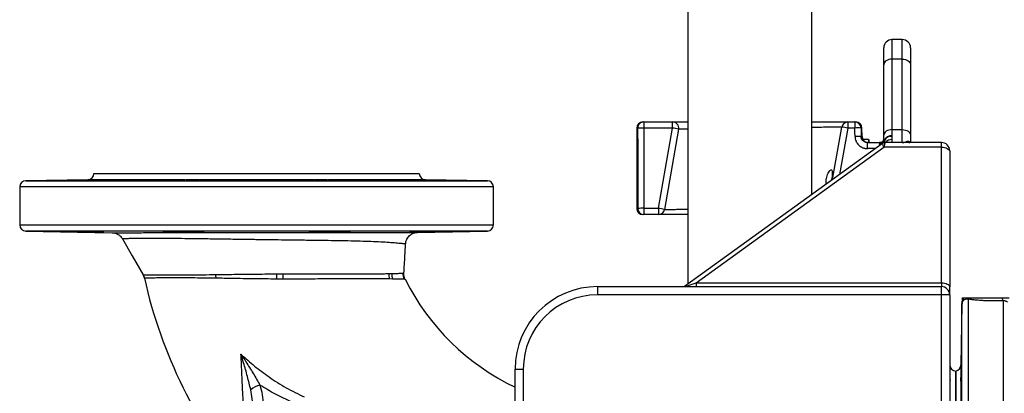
# Model space of a CAD drawing. Header units: millimetres. Extents: x 1831 to 4068, y 1333 to 4508.
# Tile 6 of 17: x 1831 to 2787, y 1970 to 2333. Entities that reach past the tile are written whole.
import ezdxf

# ---------------------------------------------------------------- set-up
doc = ezdxf.new("R2010")
doc.units = ezdxf.units.MM
doc.header["$LTSCALE"] = 2

msp = doc.modelspace()

# ---------------------------------------------------------------- linework, layer by layer
at = {"color": 7, "linetype": 'Continuous', "lineweight": 25}
for p, q in [((2479.72, 3269.04), (2479.72, 2075.71)), ((2600.32, 2162.93), (2600.32, 3269.04)), ((2670.02, 2288.96), (2670.02, 2305.33)), ((2688.02, 2313.33), (2678.02, 2313.33)), ((2696.02, 2305.33), (2696.02, 2288.96)), ((2670.02, 2220.45), (2670.02, 2288.96)), ((2678.02, 2294.44), (2678.02, 2225.93)), ((2688.02, 2294.44), (2678.02, 2294.44)), ((2688.02, 2225.93), (2688.02, 2294.44)), ((2696.02, 2288.96), (2696.02, 2220.45)), ((2436.24, 2233.33), (2437, 2233.33)), ((2437, 2233.33), (2437, 2227.44)), ((2437, 2233.33), (2464.96, 2233.33)), ((2464.96, 2227.44), (2464.96, 2233.33)), ((2620.24, 2177.33), (2629.24, 2228.38)), ((2635.15, 2233.33), (2635.15, 2227.44)), ((2635.15, 2233.33), (2642.01, 2233.33)), ((2642.01, 2233.33), (2642.01, 2227.44)), ((2642.01, 2233.33), (2642.78, 2233.33)), ((2430.24, 2227.33), (2430.24, 2149.33)), ((2464.96, 2227.44), (2437, 2227.44)), ((2451.21, 2149.44), (2464.96, 2227.44)), ((2470.87, 2226.29), (2457.12, 2148.29)), ((2642.01, 2227.44), (2635.15, 2227.44)), ((2647.96, 2227.44), (2648.09, 2219.23)), ((2648.92, 2219.23), (2648.78, 2227.44)), ((2670.02, 2216.93), (2670.02, 2220.45)), ((2678.02, 2225.93), (2678.02, 2220)), ((2678.02, 2225.93), (2688.02, 2225.93)), ((2688.02, 2213.33), (2688.02, 2225.93)), ((2696.02, 2220.45), (2696.02, 2213.17)), ((2487.84, 2077.05), (2670.02, 2208.8)), ((2655.14, 2216.33), (2649.72, 2216.33)), ((2654.19, 2207.44), (2654.19, 2213.33)), ((2654.19, 2213.33), (2666.02, 2213.33)), ((2655.14, 2216.33), (2655.14, 2213.33)), ((2655.55, 2216.33), (2655.55, 2213.33)), ((2667.02, 2213.33), (2666.02, 2213.33)), ((2666.02, 2213.33), (2666.02, 2211.07)), ((2666.02, 2210.51), (2666.02, 2211.07)), ((2726.02, 2208.8), (2670.02, 2208.8)), ((2678.02, 2213.33), (2671.33, 2213.33)), ((2678.02, 2216.29), (2678.02, 2213.33)), ((2726.02, 2213.33), (2678.02, 2213.33)), ((2726.02, 2208.8), (2726.02, 2213.33)), ((2726.02, 2077.05), (2726.02, 2208.8)), ((2431.17, 2203.33), (2431.2, 2203.33)), ((2431.17, 2203.33), (2431.17, 2173.33)), ((2734.02, 2205.33), (2734.02, 2204.83)), ((2734.02, 2204.83), (2734.02, 2073.08)), ((1903.02, 2183.33), (1903.02, 2183.23)), ((1903.02, 2183.33), (2061.02, 2183.33)), ((2061.02, 2183.33), (2219.02, 2183.33)), ((2219.02, 2183.23), (2219.02, 2183.33)), ((1897.13, 2177.23), (1836.92, 2176.18)), ((1912.65, 2177.27), (1912.7, 2177.23)), ((1991.29, 2177.23), (1912.7, 2177.23)), ((1974.2, 2176.84), (1974.2, 2176.48)), ((2116.59, 2177.23), (2005.46, 2177.23)), ((2209.34, 2177.23), (2130.76, 2177.23)), ((2147.85, 2176.48), (2147.85, 2176.84)), ((2209.34, 2177.23), (2209.43, 2177.27)), ((2285.13, 2176.18), (2224.92, 2177.23)), ((1831.02, 2170.18), (1831.02, 2133.23)), ((2291.02, 2133.23), (2291.02, 2170.18)), ((2437.18, 2143.33), (2436.24, 2143.33)), ((2437.18, 2149.44), (2437.18, 2143.33)), ((2437.18, 2149.44), (2451.21, 2149.44)), ((2451.21, 2143.33), (2437.18, 2143.33)), ((2451.21, 2149.44), (2451.21, 2143.33)), ((1836.92, 2127.23), (1920.81, 2125.77)), ((1974.2, 2126.93), (1974.2, 2126.57)), ((2147.85, 2126.57), (2147.85, 2126.93)), ((2217.36, 2126.05), (2285.13, 2127.23)), ((1931.08, 2119.77), (1931.09, 2119.77)), ((2080.29, 2085.72), (2086.4, 2085.76)), ((2189.42, 2086.03), (2192.27, 2086.09)), ((2203.01, 2086.44), (2203.7, 2086.47)), ((2086.44, 2080.7), (2080.36, 2080.72)), ((2193.13, 2080.76), (2190.21, 2080.81)), ((2204.93, 2080.43), (2204.22, 2080.46)), ((2487.84, 2077.05), (2726.02, 2077.05)), ((2392.02, 2073.33), (2392.02, 2065.33)), ((2392.02, 2073.33), (2726.02, 2073.33)), ((2726.02, 2065.33), (2392.02, 2065.33)), ((2726.02, 2065.33), (2726.02, 2073.33)), ((2734.02, 2065.33), (2726.02, 2065.33)), ((2726.02, 1956), (2726.02, 2065.33)), ((2734.02, 2065.33), (2734.02, 2073.08)), ((2734.02, 2065.33), (2734.02, 1956)), ((2745.92, 2056.44), (2744.88, 1997.12)), ((2746.02, 2062.33), (2745.92, 2056.44)), ((2746.02, 2062.33), (2747.48, 2062.33)), ((2747.48, 2062.33), (2754.61, 2062.33)), ((2754.61, 2062.33), (2785.02, 2062.33)), ((2785.02, 2062.33), (2791.85, 2062.33)), ((2312.02, 1993.33), (2320.02, 1993.33)), ((2312.02, 1761.48), (2312.02, 1993.33)), ((2320.02, 1993.33), (2320.02, 1761.48)), ((2740.02, 1991.33), (2740.02, 1675.33)), ((2740.02, 1833.33), (2740.02, 1991.33)), ((2744.86, 1981.68), (2744.88, 1981.64)), ((2744.88, 1981.64), (2744.88, 1902.84))]:
    msp.add_line(p, q, dxfattribs=at)
at = {"color": 8, "linetype": 'Continuous', "lineweight": 25}
for p, q in [((2678.02, 2313.33), (2678.02, 2294.44)), ((2688.02, 2294.44), (2688.02, 2313.33)), ((2431.05, 2227.33), (2430.24, 2227.33)), ((2635.15, 2227.44), (2627.2, 2182.37)), ((2648.78, 2227.44), (2647.96, 2227.44)), ((2648.09, 2219.23), (2648.92, 2219.23)), ((2670.66, 2215.45), (2670.67, 2213.22)), ((2661.87, 2207.44), (2654.19, 2207.44)), ((1903.02, 2183.23), (2061.02, 2183.23)), ((2061.02, 2183.23), (2219.02, 2183.23)), ((1836.92, 2176.18), (2061.02, 2176.18)), ((1906.83, 2177.23), (1897.13, 2177.23)), ((2061.02, 2176.18), (2285.13, 2176.18)), ((2224.92, 2177.23), (2215.21, 2177.23)), ((2291.02, 2170.18), (1831.02, 2170.18)), ((2430.24, 2149.33), (2431.23, 2149.33)), ((1831.02, 2133.23), (2291.02, 2133.23)), ((2285.13, 2127.23), (1836.92, 2127.23)), ((1950.91, 2084.93), (1950.91, 2084.93)), ((2203.7, 2086.47), (2203.87, 2086.48)), ((1952.22, 2081.56), (1952.21, 2081.56)), ((2205.11, 2080.42), (2204.93, 2080.43)), ((2487.84, 2077.05), (2487.84, 2073.33)), ((2726.02, 2077.05), (2726.02, 2073.33)), ((2745.92, 1610.23), (2745.92, 2056.44)), ((2751.92, 2061.1), (2751.92, 1604.33)), ((2786.13, 1604.33), (2786.13, 2059.6)), ((2744.88, 1997.12), (2744.88, 1987.35))]:
    msp.add_line(p, q, dxfattribs=at)
at = {"color": 7, "linetype": 'Continuous', "lineweight": 25, "flags": 128}
for points in [[(2678.02, 2294.44), (2676.46, 2294.34), (2674.96, 2294.03), (2673.58, 2293.52), (2672.37, 2292.84), (2671.37, 2292.01), (2670.63, 2291.06), (2670.18, 2290.03), (2670.02, 2288.96)], [(2688.02, 2294.44), (2689.58, 2294.34), (2691.08, 2294.03), (2692.47, 2293.52), (2693.68, 2292.84), (2694.67, 2292.01), (2695.41, 2291.06), (2695.87, 2290.03), (2696.02, 2288.96)], [(2642.14, 2219.23), (2642.07, 2223.26), (2642.01, 2227.44)], [(2678.02, 2225.93), (2676.46, 2225.82), (2674.96, 2225.51), (2673.58, 2225), (2672.37, 2224.32), (2671.37, 2223.49), (2670.63, 2222.54), (2670.18, 2221.52), (2670.02, 2220.45)], [(2688.02, 2225.93), (2689.58, 2225.82), (2691.08, 2225.51), (2692.47, 2225), (2693.68, 2224.32), (2694.67, 2223.49), (2695.41, 2222.54), (2695.87, 2221.52), (2696.02, 2220.45)], [(2668.91, 2212.53), (2560.22, 2133.93), (2476.44, 2073.33)], [(2726.02, 2208.8), (2727.58, 2208.72), (2729.08, 2208.5), (2730.47, 2208.13), (2731.68, 2207.64), (2732.67, 2207.04), (2733.41, 2206.35), (2733.87, 2205.6), (2734.02, 2204.83)], [(1930.91, 2119.67), (1940.34, 2103.26), (1950.88, 2084.92)], [(2726.02, 2077.05), (2727.58, 2076.97), (2729.08, 2076.74), (2730.47, 2076.38), (2731.68, 2075.88), (2732.67, 2075.28), (2733.41, 2074.6), (2733.87, 2073.85), (2734.02, 2073.08)]]:
    msp.add_lwpolyline(points, dxfattribs=at)
at = {"color": 8, "linetype": 'Continuous', "lineweight": 25, "flags": 128}
msp.add_lwpolyline([(2477.96, 2073.33), (2481.1, 2074.69), (2487.84, 2077.05), (2487.84, 2077.05), (2487.84, 2077.05)], dxfattribs=at)
at = {"color": 7, "linetype": 'Continuous', "lineweight": 25}
for centre, radius, start, end in [((2678.02, 2305.33), 8, 90, 180), ((2688.02, 2305.33), 8, 0, 90), ((2436.24, 2227.33), 6, 90, 180), ((2437.02, 2227.36), 5.98, 90.20935, 180.20967), ((2464.96, 2227.33), 6, 350, 90), ((2635.15, 2227.33), 6, 90, 170), ((2618.58, 2142.06), 86.97, 79.01669, 82.95882), ((2641.99, 2227.36), 5.98, 0.7799, 89.78873), ((2642.78, 2227.33), 6, 1, 90), ((2435.98, 2116.24), 111.2, 89.47238, 92.5422), ((2451.23, 2140.85), 87.67, 77.05105, 80.98537), ((2644.99, 2115.94), 111.54, 88.47052, 91.52948), ((2645.11, 2107.47), 111.8, 88.47431, 91.52569), ((2654.92, 2219.33), 6, 181, 270), ((2677.7, 2211.9), 8.11, 87.71239, 151.4049), ((2677.46, 2211.48), 7.88, 86.17548, 149.66965), ((2666.42, 2216.93), 3.6, 270, 0), ((2667, 2216.88), 3.55, 270.34369, 345.55701), ((2667.14, 2216.92), 3.62, 271.41447, 341.68996), ((2667.28, 2216.88), 3.66, 271.20269, 337.08071), ((2695.31, 2218.19), 4.85, 229.65062, 269.56979), ((2726.02, 2205.33), 8, 0, 90), ((1897.02, 2183.23), 6, 271, 0), ((2225.02, 2183.23), 6, 180, 269), ((1837.02, 2170.18), 6, 91, 180), ((2285.02, 2170.18), 6, 0, 89), ((2436.24, 2149.33), 6, 180, 270), ((2436.21, 2035.48), 113.97, 89.51385, 92.50412), ((2437.2, 2149.31), 5.97, 179.74403, 269.74083), ((2437.46, 2062.77), 87.75, 77.05286, 80.98356), ((2451.21, 2149.33), 6, 270, 350), ((1837.02, 2133.23), 6, 180, 269), ((2285.02, 2133.23), 6, 271, 0), ((1940.5, 2078.96), 12, 12.49849, 29.85399), ((1996.05, 2080.23), 25.76, 2.84966, 10.86909), ((2447.18, 2088.62), 366.9, 180.45226, 181.23321), ((2232.55, 2084.55), 146.15, 179.52723, 181.51175), ((2203.05, 2085.41), 13.64, 177.41895, 199.69917), ((2205.53, 2085.49), 13.28, 177.4121, 200.868), ((2215.1, 2085.76), 12.1, 176.79002, 205.99863), ((2215.72, 2085.78), 12.04, 176.68455, 206.36755), ((2411.02, 2183.33), 470, 192.5075, 219.9589), ((2411.02, 2183.33), 230, 206.55337, 244.50484), ((2392.02, 1993.33), 80, 90, 180), ((2392.02, 1993.33), 72, 90, 180), ((2726.02, 2065.33), 8, 0, 90), ((2742.68, 2061.73), 4.84, 329.20674, 7.1642), ((2751.49, 2065.62), 4.53, 275.48542, 313.61266), ((2789.69, 2062.64), 4.69, 183.78562, 220.44811), ((2740.02, 1997.33), 6, 180, 270), ((2738.89, 1997.23), 6, 280.92742, 359), ((2068.9, 1957.54), 20.69, 102.72653, 130.82569)]:
    msp.add_arc(centre, radius, start, end, dxfattribs=at)
at = {"color": 8, "linetype": 'Continuous', "lineweight": 25}
msp.add_arc((2677.92, 2208.13), 8.16, 89.25057, 140.40891, dxfattribs=at)
at = {"color": 7, "linetype": 'Continuous', "lineweight": 25}
for centre, ratio, start_param, end_param in [((2540.24, 2945.34), 0.018462, 1.691598, 1.700733), ((2540.24, 2945.45), 0.017455, 1.691598, 1.704797), ((2540.24, 2945.34), 0.018462, 1.700733, 1.704797)]:
    msp.add_ellipse(centre, major_axis=(0, 5958.16), ratio=ratio, start_param=start_param, end_param=end_param, dxfattribs=at)
for points, knots in [([(2464.96, 2233.33), (2465.17, 2233.33), (2465.59, 2233.33), (2468.96, 2233.33), (2473.58, 2233.33), (2477.9, 2233.33), (2479.72, 2233.33)], [0, 0, 0, 0, 0.267659, 0.535319, 0.80297, 1, 1, 1, 1]), ([(2600.32, 2233.33), (2602.47, 2233.33), (2608.24, 2233.33), (2616.17, 2233.33), (2623.94, 2233.33), (2629.79, 2233.33), (2633.21, 2233.33), (2634.88, 2233.33), (2635.06, 2233.33), (2635.15, 2233.33)], [0, 0, 0, 0, 0.100559, 0.270227, 0.439895, 0.609366, 0.778837, 0.889418, 1, 1, 1, 1]), ([(2642.14, 2219.23), (2642.15, 2218.44), (2642.24, 2217.67), (2642.57, 2216.13), (2642.81, 2215.39), (2643.27, 2214.33), (2643.44, 2213.98), (2643.82, 2213.29), (2644.03, 2212.96), (2644.69, 2212), (2645.19, 2211.4), (2646.31, 2210.32), (2646.92, 2209.83), (2648.22, 2208.98), (2648.91, 2208.62), (2650, 2208.18), (2650.37, 2208.05), (2651.12, 2207.83), (2651.49, 2207.74), (2652.63, 2207.51), (2653.41, 2207.44), (2654.19, 2207.44)], [0, 0, 0, 0, 0.125, 0.125, 0.25, 0.25, 0.3125, 0.3125, 0.375, 0.375, 0.5, 0.5, 0.625, 0.625, 0.75, 0.75, 0.8125, 0.8125, 0.875, 0.875, 1, 1, 1, 1]), ([(2654.19, 2213.33), (2653.8, 2213.33), (2653.41, 2213.37), (2652.65, 2213.52), (2652.27, 2213.63), (2651.54, 2213.91), (2651.19, 2214.09), (2650.53, 2214.51), (2650.22, 2214.76), (2649.65, 2215.3), (2649.4, 2215.59), (2648.94, 2216.23), (2648.75, 2216.58), (2648.27, 2217.65), (2648.1, 2218.44), (2648.09, 2219.23)], [0, 0, 0, 0, 0.125, 0.125, 0.25, 0.25, 0.375, 0.375, 0.5, 0.5, 0.625, 0.625, 0.75, 0.75, 1, 1, 1, 1]), ([(2677.98, 2219.34), (2677.95, 2219.04), (2677.9, 2218.76), (2677.83, 2218.21), (2677.82, 2217.94), (2677.87, 2217.18), (2678.02, 2216.72), (2678.02, 2216.29)], [0, 0, 0, 0, 0.25, 0.25, 0.5, 0.5, 1, 1, 1, 1]), ([(2678.02, 2220), (2678.02, 2219.88), (2678.02, 2219.76), (2678.01, 2219.64), (2678, 2219.54), (2678, 2219.44), (2677.98, 2219.34)], [0, 0, 0, 0, 0.0003305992, 0.0003305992, 0.0003305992, 0.0006159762, 0.0006159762, 0.0006159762, 0.0006159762]), ([(2667.23, 2213.3), (2667.2, 2213.31), (2667.16, 2213.32), (2667.12, 2213.33), (2667.09, 2213.33), (2667.05, 2213.33), (2667.02, 2213.33)], [0, 0, 0, 0, 0.0002119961, 0.0002119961, 0.0002119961, 0.0003972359, 0.0003972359, 0.0003972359, 0.0003972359]), ([(2667.36, 2213.22), (2667.35, 2213.23), (2667.33, 2213.25), (2667.32, 2213.26), (2667.29, 2213.27), (2667.26, 2213.29), (2667.23, 2213.3)], [0, 0, 0, 0, 0.0001250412, 0.0001250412, 0.0001250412, 0.0003041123, 0.0003041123, 0.0003041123, 0.0003041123]), ([(2671.32, 2213.31), (2670.93, 2213.28), (2670.17, 2213.23), (2669.35, 2212.87), (2669, 2212.57), (2668.92, 2212.51)], [0, 0, 0, 0, 0.453862, 0.878217, 1, 1, 1, 1]), ([(2670.44, 2216), (2670.46, 2215.97), (2670.48, 2215.94), (2670.5, 2215.91), (2670.53, 2215.87), (2670.56, 2215.83), (2670.58, 2215.78)], [0, 0, 0, 0, 0.0002452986, 0.0002452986, 0.0002452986, 0.0005314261, 0.0005314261, 0.0005314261, 0.0005314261]), ([(2688.02, 2213.33), (2688.03, 2213.33), (2688.07, 2213.33), (2688.29, 2213.34), (2689.7, 2213.4), (2691.02, 2213.98), (2692.16, 2214.49)], [0, 0, 0, 0, 0.0039931, 0.028335, 0.1568191, 1, 1, 1, 1]), ([(2695.26, 2213.34), (2695.14, 2213.34), (2694.92, 2213.36), (2694.93, 2213.36), (2694.93, 2213.36)], [0, 0, 0, 0, 0.577772, 1, 1, 1, 1]), ([(2431.2, 2203.33), (2431.19, 2199.33), (2431.18, 2189.33), (2431.17, 2179.33), (2431.17, 2173.33)], [0, 0, 0, 0, 0.399986, 1, 1, 1, 1]), ([(2614.35, 2178.33), (2614.56, 2179.28), (2614.98, 2181.18), (2616.03, 2183.66), (2617.23, 2185.64), (2618.44, 2186.83), (2619.41, 2186.93), (2619.96, 2185.94), (2620.12, 2184.15), (2619.98, 2181.81), (2619.63, 2179.15), (2619.28, 2177.38), (2619.11, 2176.51)], [0, 0, 0, 0, 0.098631, 0.196967, 0.303002, 0.415929, 0.526892, 0.62911, 0.723743, 0.815836, 0.909282, 1, 1, 1, 1]), ([(1896.2, 2176.84), (1895.49, 2176.82), (1893.18, 2176.77), (1888.48, 2176.69), (1882.34, 2176.59), (1876.43, 2176.51), (1871.45, 2176.46), (1867.94, 2176.44), (1866.31, 2176.45), (1866.73, 2176.49), (1868.87, 2176.56), (1872.22, 2176.64), (1876.61, 2176.72), (1880.74, 2176.8), (1882.92, 2176.84), (1883.08, 2176.84)], [0, 0, 0, 0, 0.040011, 0.12966, 0.21931, 0.308955, 0.398589, 0.488211, 0.577825, 0.667439, 0.757058, 0.813141, 0.90279, 0.992439, 1, 1, 1, 1]), ([(1883.08, 2176.84), (1883.48, 2176.85), (1885.44, 2176.89), (1889.64, 2176.97), (1895.72, 2177.07), (1901.86, 2177.17), (1905.16, 2177.21), (1906.83, 2177.23)], [0, 0, 0, 0, 0.058533, 0.292603, 0.526691, 0.760777, 1, 1, 1, 1]), ([(1912.7, 2177.23), (1912.41, 2177.21), (1911.83, 2177.17), (1908.5, 2177.08), (1903.75, 2176.97), (1899.33, 2176.89), (1896.76, 2176.85), (1896.2, 2176.84)], [0, 0, 0, 0, 0.232135, 0.466145, 0.700183, 0.93425, 1, 1, 1, 1]), ([(1906.83, 2177.23), (1908.14, 2177.36), (1910.81, 2177.62), (1911.87, 2177.5), (1912.41, 2177.44)], [0, 0, 0, 0, 0.486984, 1, 1, 1, 1]), ([(2005.87, 2176.84), (2005.62, 2176.81), (2005.05, 2176.75), (2002.17, 2176.65), (1997.58, 2176.56), (1991.86, 2176.49), (1985.71, 2176.45), (1979.81, 2176.44), (1974.82, 2176.46), (1971.31, 2176.52), (1969.68, 2176.6), (1970.11, 2176.69), (1972.01, 2176.78), (1973.73, 2176.83), (1974.2, 2176.84)], [0, 0, 0, 0, 0.069301, 0.158958, 0.248615, 0.338263, 0.4279, 0.517526, 0.607145, 0.696767, 0.786396, 0.876036, 0.965688, 1, 1, 1, 1]), ([(1974.2, 2176.84), (1974.26, 2176.85), (1974.53, 2176.89), (1976.08, 2176.97), (1979.91, 2177.07), (1985.16, 2177.17), (1989.23, 2177.21), (1991.29, 2177.23)], [0, 0, 0, 0, 0.058533, 0.292601, 0.52669, 0.760776, 1, 1, 1, 1]), ([(1991.29, 2177.23), (1993.02, 2177.34), (1996.72, 2177.57), (2001.73, 2177.53), (2004.31, 2177.32), (2005.46, 2177.23)], [0, 0, 0, 0, 0.328905, 0.701121, 1, 1, 1, 1]), ([(2005.46, 2177.23), (2006.66, 2177.21), (2009.08, 2177.17), (2010.43, 2177.08), (2009.81, 2176.97), (2007.83, 2176.89), (2006.22, 2176.85), (2005.87, 2176.84)], [0, 0, 0, 0, 0.232136, 0.4661461, 0.7001839, 0.9342495, 1, 1, 1, 1]), ([(2116.18, 2176.84), (2115.48, 2176.86), (2114.85, 2176.88), (2113.77, 2176.91), (2113.32, 2176.93), (2112.77, 2176.96), (2112.61, 2176.97), (2112.34, 2176.99), (2112.23, 2177), (2111.97, 2177.03), (2111.89, 2177.04), (2111.92, 2177.07), (2111.95, 2177.08), (2112.07, 2177.1), (2112.15, 2177.11), (2112.47, 2177.13), (2112.77, 2177.15), (2113.38, 2177.17), (2113.6, 2177.17), (2114.09, 2177.19), (2114.35, 2177.19), (2115.21, 2177.21), (2115.85, 2177.22), (2116.59, 2177.23)], [0, 0, 0, 0, 0.125, 0.125, 0.25, 0.25, 0.3125, 0.3125, 0.375, 0.375, 0.5, 0.5, 0.5625, 0.5625, 0.625, 0.625, 0.75, 0.75, 0.8125, 0.8125, 0.875, 0.875, 1, 1, 1, 1]), ([(2147.85, 2176.84), (2147.97, 2176.84), (2149.39, 2176.8), (2151.46, 2176.72), (2152.46, 2176.62), (2151.39, 2176.54), (2148.38, 2176.47), (2143.76, 2176.44), (2138.05, 2176.44), (2131.9, 2176.48), (2126, 2176.54), (2121.01, 2176.63), (2117.5, 2176.73), (2116.37, 2176.8), (2116.19, 2176.84), (2116.18, 2176.84)], [0, 0, 0, 0, 0.00894, 0.098611, 0.188288, 0.277961, 0.367624, 0.457274, 0.546917, 0.636555, 0.726198, 0.815849, 0.905511, 0.995185, 1, 1, 1, 1]), ([(2116.59, 2177.23), (2117.98, 2177.35), (2120.85, 2177.61), (2125.97, 2177.49), (2129.36, 2177.31), (2130.76, 2177.23)], [0, 0, 0, 0, 0.357177, 0.733439, 1, 1, 1, 1]), ([(2130.76, 2177.23), (2132.76, 2177.21), (2136.76, 2177.17), (2142, 2177.08), (2145.87, 2176.97), (2147.49, 2176.89), (2147.78, 2176.85), (2147.85, 2176.84)], [0, 0, 0, 0, 0.232137, 0.466145, 0.700183, 0.934247, 1, 1, 1, 1]), ([(2225.84, 2176.84), (2225.34, 2176.85), (2222.84, 2176.89), (2218.46, 2176.97), (2213.67, 2177.07), (2210.25, 2177.17), (2209.65, 2177.21), (2209.34, 2177.23)], [0, 0, 0, 0, 0.058534, 0.292601, 0.52669, 0.760777, 1, 1, 1, 1]), ([(2209.96, 2177.52), (2210.18, 2177.56), (2210.47, 2177.58), (2211.14, 2177.57), (2211.52, 2177.54), (2212.41, 2177.45), (2212.91, 2177.39), (2213.99, 2177.28), (2214.58, 2177.24), (2215.21, 2177.23)], [0, 0, 0, 0, 0.25, 0.25, 0.5, 0.5, 0.75, 0.75, 1, 1, 1, 1]), ([(2215.21, 2177.23), (2216.83, 2177.21), (2220.08, 2177.17), (2226.13, 2177.08), (2232.23, 2176.97), (2236.5, 2176.89), (2238.52, 2176.85), (2238.96, 2176.84)], [0, 0, 0, 0, 0.232134, 0.466145, 0.700185, 0.93425, 1, 1, 1, 1]), ([(2238.96, 2176.84), (2239.82, 2176.83), (2242.69, 2176.78), (2247.3, 2176.69), (2251.87, 2176.59), (2254.83, 2176.51), (2255.83, 2176.46), (2254.76, 2176.44), (2251.74, 2176.45), (2247.12, 2176.49), (2241.41, 2176.57), (2235.27, 2176.66), (2229.85, 2176.75), (2227.03, 2176.81), (2225.84, 2176.84)], [0, 0, 0, 0, 0.038582, 0.128235, 0.21789, 0.30754, 0.397178, 0.486805, 0.576425, 0.666042, 0.755666, 0.845301, 0.934946, 1, 1, 1, 1]), ([(2614.27, 2173.01), (2614.19, 2173.45), (2614, 2174.58), (2614.08, 2176.53), (2614.28, 2177.88), (2614.35, 2178.33)], [0, 0, 0, 0, 0.297808, 0.761783, 1, 1, 1, 1]), ([(2479.72, 2143.33), (2478.69, 2143.33), (2474.19, 2143.33), (2467.62, 2143.33), (2460.4, 2143.33), (2455.17, 2143.33), (2451.85, 2143.33), (2451.42, 2143.33), (2451.21, 2143.33)], [0, 0, 0, 0, 0.056528, 0.245316, 0.433985, 0.622654, 0.811327, 1, 1, 1, 1]), ([(1896.2, 2126.57), (1895.49, 2126.59), (1893.18, 2126.64), (1888.48, 2126.72), (1882.33, 2126.82), (1876.44, 2126.9), (1871.42, 2126.95), (1868.03, 2126.97), (1866.44, 2126.97), (1866.71, 2126.95), (1866.77, 2126.94)], [0, 0, 0, 0, 0.066298, 0.214668, 0.363038, 0.511402, 0.659745, 0.80807, 0.956382, 1, 1, 1, 1]), ([(1883.08, 2126.57), (1884.33, 2126.55), (1887.22, 2126.49), (1892.74, 2126.39), (1898.86, 2126.29), (1904.58, 2126.2), (1909.03, 2126.16), (1911.6, 2126.14), (1911.94, 2126.15), (1912.01, 2126.15)], [0, 0, 0, 0, 0.126374, 0.292391, 0.458417, 0.624431, 0.790421, 0.956383, 1, 1, 1, 1]), ([(1912.71, 2126.17), (1912.71, 2126.17), (1913.05, 2126.18), (1911.84, 2126.23), (1909.01, 2126.32), (1904.34, 2126.43), (1899.78, 2126.51), (1896.99, 2126.56), (1896.2, 2126.57)], [0, 0, 0, 0, 0.004398, 0.230897, 0.457427, 0.683997, 0.910593, 1, 1, 1, 1]), ([(1920.81, 2125.77), (1920.81, 2125.77), (1920.8, 2125.77), (1922.1, 2125.77), (1924.38, 2125.77), (1927.52, 2125.77), (1931.55, 2125.77), (1936.55, 2125.77), (1942.47, 2125.77), (1949.37, 2125.78), (1957.17, 2125.79), (1965.82, 2125.79), (1975.18, 2125.8), (1985.27, 2125.81), (1996.08, 2125.82), (2007.74, 2125.83), (2020.08, 2125.84), (2033.19, 2125.85), (2046.76, 2125.87), (2056.06, 2125.87), (2060.71, 2125.88)], [0, 0, 0, 0, 0.0373975, 0.0948094, 0.1463793, 0.1979517, 0.2508407, 0.30373, 0.3586345, 0.4135385, 0.4699721, 0.5264056, 0.5823936, 0.6383807, 0.6960331, 0.7536851, 0.8141734, 0.874661, 0.9373309, 1, 1, 1, 1]), ([(1921.5, 2125.72), (1922.1, 2125.65), (1923.24, 2125.51), (1925.02, 2124.93), (1926.94, 2123.99), (1928.79, 2122.52), (1930.17, 2121.01), (1930.7, 2119.99), (1930.88, 2119.65)], [0, 0, 0, 0, 0.156003, 0.295631, 0.478372, 0.7057, 0.900094, 1, 1, 1, 1]), ([(2005.87, 2126.57), (2005.62, 2126.6), (2005.05, 2126.66), (2002.17, 2126.76), (1997.58, 2126.85), (1991.86, 2126.92), (1985.71, 2126.96), (1979.81, 2126.97), (1974.79, 2126.95), (1971.41, 2126.89), (1969.81, 2126.84), (1970.08, 2126.79), (1970.14, 2126.78)], [0, 0, 0, 0, 0.085311, 0.195601, 0.305888, 0.416166, 0.526429, 0.636679, 0.746922, 0.857167, 0.967421, 1, 1, 1, 1]), ([(1974.2, 2126.57), (1974.32, 2126.56), (1974.7, 2126.51), (1976.46, 2126.43), (1979.8, 2126.34), (1984.21, 2126.26), (1990.13, 2126.18), (1996.27, 2126.15), (2001.99, 2126.15), (2006.44, 2126.19), (2009.02, 2126.24), (2009.35, 2126.28), (2009.43, 2126.29)], [0, 0, 0, 0, 0.055576, 0.175219, 0.25013, 0.369763, 0.489399, 0.60902, 0.728624, 0.848217, 0.967819, 1, 1, 1, 1]), ([(2010.12, 2126.35), (2010.13, 2126.36), (2010.46, 2126.39), (2009.25, 2126.46), (2007.33, 2126.53), (2005.96, 2126.57), (2005.87, 2126.57)], [0, 0, 0, 0, 0.008733, 0.488477, 0.968265, 1, 1, 1, 1]), ([(2060.71, 2125.88), (2064.38, 2125.88), (2071.72, 2125.89), (2082.82, 2125.9), (2093.92, 2125.91), (2105.22, 2125.92), (2116.55, 2125.93), (2127.92, 2125.94), (2138.99, 2125.95), (2149.62, 2125.95), (2159.64, 2125.96), (2169.1, 2125.97), (2177.95, 2125.98), (2186.11, 2125.99), (2193.46, 2126), (2200, 2126.01), (2205.67, 2126.02), (2210.34, 2126.03), (2213.95, 2126.04), (2216.36, 2126.05), (2217.55, 2126.05), (2217.4, 2126.05), (2217.36, 2126.05)], [0, 0, 0, 0, 0.046065, 0.09213, 0.139296, 0.186462, 0.237067, 0.287674, 0.339703, 0.391733, 0.443221, 0.49471, 0.547614, 0.60052, 0.65351, 0.706499, 0.760985, 0.815469, 0.86909, 0.922705, 0.978366, 1, 1, 1, 1]), ([(2116.18, 2126.57), (2115.26, 2126.54), (2113.18, 2126.49), (2111.79, 2126.41), (2112.06, 2126.37), (2112.12, 2126.36)], [0, 0, 0, 0, 0.378959, 0.85862, 1, 1, 1, 1]), ([(2112.41, 2126.29), (2113.08, 2126.26), (2114.16, 2126.21), (2117.58, 2126.16), (2121.96, 2126.14), (2127.89, 2126.15), (2134.03, 2126.21), (2139.72, 2126.29), (2144.27, 2126.39), (2147.07, 2126.49), (2147.61, 2126.55), (2147.85, 2126.57)], [0, 0, 0, 0, 0.119533, 0.19436, 0.313844, 0.433328, 0.552811, 0.672306, 0.791822, 0.911355, 1, 1, 1, 1]), ([(2152.1, 2126.79), (2152.11, 2126.79), (2152.44, 2126.82), (2151.24, 2126.88), (2148.42, 2126.94), (2143.75, 2126.97), (2138.05, 2126.97), (2131.9, 2126.93), (2126, 2126.87), (2121.01, 2126.79), (2117.5, 2126.68), (2116.37, 2126.61), (2116.19, 2126.57), (2116.18, 2126.57)], [0, 0, 0, 0, 0.001674, 0.111966, 0.222246, 0.332512, 0.442766, 0.553014, 0.663269, 0.773534, 0.883814, 0.994106, 1, 1, 1, 1]), ([(2147.85, 2126.57), (2147.97, 2126.57), (2149.38, 2126.61), (2151, 2126.66), (2151.33, 2126.71), (2151.4, 2126.71)], [0, 0, 0, 0, 0.072577, 0.798681, 1, 1, 1, 1]), ([(2205.81, 2114.78), (2205.82, 2115.16), (2205.82, 2116.39), (2206.44, 2118.35), (2207.48, 2120.47), (2208.82, 2122.2), (2210.29, 2123.55), (2211.81, 2124.55), (2213.28, 2125.24), (2214.61, 2125.67), (2215.73, 2125.91), (2216.39, 2125.98), (2216.66, 2126.01)], [0, 0, 0, 0, 0.066378, 0.217044, 0.354698, 0.481568, 0.598311, 0.704771, 0.800134, 0.883013, 0.951455, 1, 1, 1, 1]), ([(2225.84, 2126.57), (2225.61, 2126.57), (2223.37, 2126.53), (2219.21, 2126.46), (2214.19, 2126.35), (2210.8, 2126.26), (2209.21, 2126.2), (2209.47, 2126.18), (2209.53, 2126.18)], [0, 0, 0, 0, 0.026256, 0.252918, 0.479604, 0.706289, 0.932956, 1, 1, 1, 1]), ([(2209.83, 2126.15), (2210.49, 2126.15), (2211.57, 2126.15), (2214.99, 2126.18), (2219.36, 2126.23), (2225.29, 2126.32), (2231.43, 2126.42), (2236.05, 2126.51), (2238.3, 2126.56), (2238.96, 2126.57)], [0, 0, 0, 0, 0.165515, 0.269063, 0.434603, 0.600144, 0.765704, 0.931285, 1, 1, 1, 1]), ([(2255.47, 2126.95), (2255.47, 2126.95), (2255.81, 2126.96), (2254.61, 2126.97), (2251.79, 2126.96), (2247.11, 2126.92), (2241.41, 2126.85), (2235.27, 2126.75), (2229.85, 2126.66), (2227.03, 2126.6), (2225.84, 2126.57)], [0, 0, 0, 0, 0.002433, 0.150744, 0.299044, 0.44734, 0.595648, 0.74397, 0.892315, 1, 1, 1, 1]), ([(2238.96, 2126.57), (2239.82, 2126.59), (2242.68, 2126.64), (2247.32, 2126.72), (2251.77, 2126.82), (2254.36, 2126.88), (2254.7, 2126.9), (2254.77, 2126.91)], [0, 0, 0, 0, 0.1161926, 0.3863588, 0.6565313, 0.9266871, 1, 1, 1, 1]), ([(2204.09, 2086.47), (2204.42, 2092.07), (2204.98, 2101.5), (2205.54, 2110.94), (2205.76, 2114.77)], [0, 0, 0, 0, 0.593111, 1, 1, 1, 1]), ([(1950.82, 2084.88), (1951, 2084.61), (1951.62, 2083.61), (1952.07, 2082.45), (1952.17, 2081.57), (1952.17, 2081.55)], [0, 0, 0, 0, 0.26901, 0.981113, 1, 1, 1, 1]), ([(1950.91, 2084.93), (1951.07, 2084.93), (1951.47, 2084.92), (1953.59, 2084.89), (1957.36, 2084.84), (1962.64, 2084.79), (1969.42, 2084.76), (1977.58, 2084.75), (1986.97, 2084.76), (1997.5, 2084.82), (2008.93, 2084.93), (2017.21, 2085.03), (2021.35, 2085.08)], [0, 0, 0, 0, 0.070515, 0.171749, 0.273328, 0.374578, 0.478515, 0.582803, 0.686756, 0.791056, 0.895687, 1, 1, 1, 1]), ([(2021.35, 2085.08), (2026.46, 2085.15), (2034.9, 2085.26), (2047.28, 2085.41), (2058.06, 2085.53), (2069.1, 2085.64), (2076.56, 2085.7), (2080.29, 2085.72)], [0, 0, 0, 0, 0.274402, 0.453047, 0.631691, 0.815847, 1, 1, 1, 1]), ([(2086.4, 2085.76), (2089.9, 2085.77), (2096.91, 2085.8), (2107.35, 2085.82), (2117.67, 2085.83), (2127.67, 2085.82), (2137.2, 2085.8), (2146.31, 2085.77), (2155.05, 2085.76), (2163.23, 2085.77), (2170.76, 2085.8), (2177.66, 2085.85), (2184, 2085.92), (2187.61, 2085.99), (2189.42, 2086.03)], [0, 0, 0, 0, 0.083182, 0.166367, 0.251843, 0.337322, 0.419594, 0.501866, 0.586221, 0.670576, 0.751814, 0.833049, 0.916527, 1, 1, 1, 1]), ([(2192.27, 2086.09), (2192.87, 2086.11), (2195.76, 2086.18), (2200.07, 2086.32), (2202.03, 2086.4), (2203.01, 2086.44)], [0, 0, 0, 0, 0.115547, 0.553348, 1, 1, 1, 1]), ([(2205.21, 2080.48), (2205.12, 2080.62), (2204.59, 2081.5), (2204.13, 2083.37), (2203.8, 2085.27), (2203.95, 2086.3), (2203.97, 2086.47)], [0, 0, 0, 0, 0.0807573, 0.4960522, 0.916763, 1, 1, 1, 1]), ([(2021.78, 2081.51), (2017.67, 2081.56), (2009.43, 2081.68), (1998.06, 2081.78), (1987.61, 2081.84), (1978.32, 2081.85), (1970.27, 2081.81), (1963.62, 2081.75), (1958.46, 2081.67), (1954.8, 2081.61), (1952.76, 2081.57), (1952.38, 2081.56), (1952.22, 2081.56)], [0, 0, 0, 0, 0.104409, 0.209144, 0.313533, 0.417513, 0.521841, 0.625811, 0.72696, 0.828437, 0.929582, 1, 1, 1, 1]), ([(2080.36, 2080.72), (2076.76, 2080.75), (2069.56, 2080.8), (2058.7, 2080.93), (2047.87, 2081.09), (2035.36, 2081.3), (2026.86, 2081.43), (2021.78, 2081.51)], [0, 0, 0, 0, 0.1788874, 0.3577741, 0.5418024, 0.7258263, 1, 1, 1, 1]), ([(2190.21, 2080.81), (2188.41, 2080.84), (2184.82, 2080.9), (2178.45, 2080.96), (2171.4, 2081), (2163.7, 2081.02), (2155.49, 2081), (2146.78, 2080.96), (2137.54, 2080.9), (2127.88, 2080.83), (2117.95, 2080.76), (2107.72, 2080.7), (2097.2, 2080.67), (2090.03, 2080.69), (2086.44, 2080.7)], [0, 0, 0, 0, 0.081501, 0.163008, 0.24684, 0.330676, 0.412893, 0.495112, 0.579458, 0.663804, 0.746766, 0.829727, 0.914864, 1, 1, 1, 1]), ([(2204.22, 2080.46), (2203.22, 2080.49), (2201.21, 2080.57), (2196.77, 2080.68), (2193.75, 2080.75), (2193.13, 2080.76)], [0, 0, 0, 0, 0.437567, 0.884616, 1, 1, 1, 1]), ([(2745.92, 2056.44), (2745.92, 2056.45), (2745.94, 2057.49), (2746.17, 2059.58), (2747.04, 2061.41), (2747.48, 2062.33)], [0, 0, 0, 0, 0.00447, 0.497671, 1, 1, 1, 1]), ([(2746.84, 2059.25), (2746.39, 2058.37), (2745.94, 2057.49), (2745.92, 2056.44), (2745.92, 2056.44)], [0, 0, 0, 0, 0.9952, 1, 1, 1, 1]), ([(2751.92, 2061.1), (2751.49, 2061.2), (2750.45, 2061.43), (2747.94, 2060.55), (2747.21, 2059.69), (2746.84, 2059.25)], [0, 0, 0, 0, 0.2553189, 0.6231701, 1, 1, 1, 1]), ([(2786.13, 2059.6), (2783.01, 2059.49), (2779.85, 2059.44), (2775.87, 2059.46), (2775.07, 2059.47), (2773.48, 2059.5), (2772.69, 2059.52), (2770.35, 2059.58), (2768.81, 2059.64), (2766.55, 2059.76), (2765.81, 2059.8), (2764.33, 2059.89), (2763.6, 2059.94), (2761.46, 2060.09), (2760.1, 2060.2), (2757.51, 2060.44), (2756.28, 2060.57), (2753.96, 2060.84), (2752.89, 2060.97), (2751.92, 2061.1)], [0, 0, 0, 0, 0.25, 0.25, 0.3125, 0.3125, 0.375, 0.375, 0.5, 0.5, 0.5625, 0.5625, 0.625, 0.625, 0.75, 0.75, 0.875, 0.875, 1, 1, 1, 1]), ([(2790.28, 2058.16), (2790.02, 2058.39), (2789.72, 2058.6), (2789.07, 2058.99), (2788.72, 2059.16), (2787.99, 2059.42), (2787.61, 2059.52), (2786.86, 2059.62), (2786.49, 2059.63), (2786.13, 2059.6)], [0, 0, 0, 0, 0.25, 0.25, 0.5, 0.5, 0.75, 0.75, 1, 1, 1, 1]), ([(2745.25, 1996.43), (2745.28, 1997.54), (2745.3, 1998.76), (2745.34, 2000.76), (2745.36, 2001.46), (2745.38, 2002.88), (2745.4, 2003.61), (2745.42, 2005.09), (2745.44, 2005.84), (2745.46, 2007.37), (2745.47, 2008.15), (2745.51, 2010.48), (2745.53, 2012.02), (2745.57, 2014.31), (2745.58, 2015.07), (2745.6, 2016.53), (2745.6, 2017.25), (2745.62, 2018.65), (2745.63, 2019.32), (2745.64, 2020.65), (2745.65, 2021.27), (2745.66, 2022.47), (2745.67, 2023.03), (2745.68, 2024.1), (2745.68, 2024.6), (2745.69, 2025.99), (2745.69, 2026.75), (2745.69, 2027.64), (2745.69, 2027.9), (2745.69, 2028.31), (2745.69, 2028.47), (2745.68, 2028.7), (2745.68, 2028.77), (2745.67, 2028.81), (2745.66, 2028.78), (2745.64, 2028.55), (2745.63, 2028.22), (2745.6, 2027.17), (2745.58, 2026.48), (2745.54, 2025.19), (2745.53, 2024.72), (2745.51, 2023.7), (2745.5, 2023.17), (2745.47, 2022.02), (2745.46, 2021.42), (2745.44, 2020.16), (2745.42, 2019.49), (2745.38, 2017.44), (2745.36, 2016), (2745.32, 2013.74), (2745.3, 2012.97), (2745.28, 2011.43), (2745.26, 2010.66), (2745.25, 2009.89)], [0, 0, 0, 0, 0.0625, 0.0625, 0.09375, 0.09375, 0.125, 0.125, 0.15625, 0.15625, 0.1875, 0.1875, 0.25, 0.25, 0.28125, 0.28125, 0.3125, 0.3125, 0.34375, 0.34375, 0.375, 0.375, 0.40625, 0.40625, 0.4375, 0.4375, 0.5, 0.5, 0.53125, 0.53125, 0.5625, 0.5625, 0.59375, 0.59375, 0.625, 0.625, 0.6875, 0.6875, 0.75, 0.75, 0.78125, 0.78125, 0.8125, 0.8125, 0.84375, 0.84375, 0.875, 0.875, 0.9375, 0.9375, 0.96875, 0.96875, 1, 1, 1, 1]), ([(2745.25, 2009.89), (2745.21, 2008.2), (2745.18, 2006.36), (2745.11, 2002.4), (2745.07, 2000.38), (2745.02, 1997.31), (2745.01, 1996.3), (2744.98, 1994.33), (2744.96, 1993.37), (2744.92, 1990.54), (2744.9, 1988.85), (2744.88, 1987.35)], [0, 0, 0, 0, 0.25, 0.25, 0.5, 0.5, 0.625, 0.625, 0.75, 0.75, 1, 1, 1, 1]), ([(2045.89, 2007.68), (2050.23, 2003.8), (2058.93, 1996.02), (2073.54, 1985.12), (2089.52, 1974.79), (2101.4, 1969.1), (2107.37, 1966.24)], [0, 0, 0, 0, 0.235673, 0.472512, 0.735019, 1, 1, 1, 1]), ([(2050.76, 1881.48), (2050.83, 1881.55), (2050.95, 1881.69), (2051.02, 1883.97), (2051, 1887.85), (2050.89, 1893.51), (2050.69, 1900.06), (2050.45, 1906.82), (2050.11, 1915.64), (2049.66, 1926.32), (2049.11, 1938.78), (2048.56, 1950.76), (2047.94, 1963.9), (2047.27, 1978.19), (2046.58, 1992.8), (2046.12, 2002.72), (2045.89, 2007.68)], [0, 0, 0, 0, 0.05941, 0.12015, 0.183725, 0.250946, 0.319479, 0.369505, 0.419542, 0.52197, 0.591946, 0.662329, 0.746132, 0.829956, 0.914972, 1, 1, 1, 1]), ([(2045.89, 2007.68), (2045.9, 2007.67), (2047.49, 2005.19), (2051.48, 1998.99), (2057.85, 1989.05), (2062.17, 1981.5), (2064.34, 1977.71)], [0, 0, 0, 0, 0.001387, 0.247968, 0.622606, 1, 1, 1, 1]), ([(2055.37, 1973.19), (2054.33, 1977.53), (2052.24, 1986.25), (2048.91, 1997.71), (2046.75, 2004.85), (2045.9, 2007.66), (2045.89, 2007.68)], [0, 0, 0, 0, 0.374456, 0.752889, 0.998622, 1, 1, 1, 1]), ([(2744.88, 1981.64), (2744.9, 1981.91), (2744.94, 1982.44), (2745.04, 1985.71), (2745.14, 1990.43), (2745.21, 1994.41), (2745.25, 1996.43)], [0, 0, 0, 0, 0.246478, 0.495002, 0.743557, 1, 1, 1, 1]), ([(2734.06, 1987.15), (2734.1, 1986.47), (2734.21, 1984.52), (2734.52, 1982.38), (2734.09, 1981.59), (2734.05, 1981.64), (2734.05, 1981.64)], [0, 0, 0, 0, 0.201051, 0.577239, 0.981367, 1, 1, 1, 1]), ([(2744.88, 1987.35), (2744.77, 1986.05), (2744.52, 1983.4), (2744.65, 1982.4), (2744.72, 1981.89)], [0, 0, 0, 0, 0.488329, 1, 1, 1, 1]), ([(2057.34, 1955.39), (2057.24, 1958.36), (2057.06, 1964.35), (2055.94, 1970.23), (2055.37, 1973.19)], [0, 0, 0, 0, 0.497218, 1, 1, 1, 1]), ([(2064.34, 1977.71), (2065.19, 1974.59), (2066.89, 1968.29), (2067.19, 1961.79), (2067.33, 1958.5)], [0, 0, 0, 0, 0.495104, 1, 1, 1, 1]), ([(2095.36, 1961.24), (2089.95, 1963.54), (2084.65, 1966.09), (2074.31, 1971.61), (2069.26, 1974.57), (2064.34, 1977.71)], [0, 0, 0, 0, 0.5, 0.5, 1, 1, 1, 1])]:
    msp.add_open_spline(points, degree=3, knots=knots, dxfattribs=at)
at = {"color": 8, "linetype": 'Continuous', "lineweight": 25}
for points, knots in [([(2629.24, 2228.38), (2629.16, 2228.37), (2628.99, 2228.37), (2627.46, 2228.35), (2624.32, 2228.3), (2618.95, 2228.23), (2611.73, 2228.12), (2605.42, 2228.03), (2601.2, 2227.97), (2600.32, 2227.95)], [0, 0, 0, 0, 0.1164217, 0.2342752, 0.411197, 0.5932824, 0.7703735, 0.9526189, 1, 1, 1, 1]), ([(2479.72, 2226.42), (2477.95, 2226.39), (2474.83, 2226.35), (2472.2, 2226.31), (2471.02, 2226.29), (2470.91, 2226.29), (2470.87, 2226.29)], [0, 0, 0, 0, 0.335142, 0.590968, 0.851254, 1, 1, 1, 1]), ([(2667.42, 2211.45), (2667.47, 2211.79), (2667.61, 2212.69), (2667.46, 2213.02), (2667.36, 2213.22)], [0, 0, 0, 0, 0.378475, 1, 1, 1, 1]), ([(2670.02, 2208.8), (2670.02, 2208.81), (2670.01, 2208.83), (2669.87, 2209.29), (2669.46, 2210.5), (2669.1, 2211.84), (2668.98, 2212.56), (2668.96, 2212.49), (2668.95, 2212.47)], [0, 0, 0, 0, 0.003948, 0.007064, 0.19328, 0.543809, 0.854397, 1, 1, 1, 1]), ([(2671.33, 2213.25), (2671.28, 2213.23), (2671.18, 2213.18), (2670.86, 2211.99), (2670.44, 2210.37), (2670.13, 2209.2), (2670.03, 2208.81), (2670.02, 2208.8)], [0, 0, 0, 0, 0.237386, 0.546338, 0.853599, 0.996689, 1, 1, 1, 1]), ([(2692.16, 2214.49), (2692.57, 2214.63), (2693.3, 2214.88), (2694.67, 2214.48), (2695.24, 2213.65), (2695.45, 2213.33)], [0, 0, 0, 0, 0.437378, 0.785067, 1, 1, 1, 1]), ([(2457.12, 2148.29), (2457.31, 2148.29), (2457.69, 2148.3), (2460.74, 2148.34), (2465.61, 2148.41), (2471.88, 2148.51), (2477.22, 2148.58), (2479.72, 2148.62)], [0, 0, 0, 0, 0.201522, 0.40892, 0.610412, 0.817759, 1, 1, 1, 1]), ([(2061.28, 2118.95), (2059.78, 2118.98), (2053.18, 2119.07), (2041.54, 2119.24), (2026.65, 2119.46), (2016.89, 2119.6), (2007.28, 2119.74), (1997.78, 2119.86), (1984.7, 2120.02), (1972.78, 2120.13), (1962.2, 2120.18), (1953, 2120.18), (1945.41, 2120.13), (1939.46, 2120.03), (1935.02, 2119.91), (1932.09, 2119.81), (1930.76, 2119.75), (1931.02, 2119.76), (1931.08, 2119.77)], [0, 0, 0, 0, 0.021689, 0.095441, 0.169432, 0.243187, 0.245724, 0.321477, 0.397484, 0.473238, 0.547607, 0.622214, 0.696585, 0.766231, 0.836067, 0.905704, 0.980522, 1, 1, 1, 1]), ([(2205.47, 2114.79), (2205.51, 2114.79), (2205.61, 2114.78), (2203.46, 2114.99), (2199.41, 2115.38), (2193.51, 2115.9), (2186.08, 2116.41), (2177.25, 2116.89), (2167.13, 2117.28), (2155.9, 2117.58), (2143.65, 2117.84), (2130.51, 2118.05), (2116.69, 2118.24), (2102.7, 2118.41), (2088.76, 2118.59), (2075.05, 2118.76), (2065.86, 2118.89), (2061.28, 2118.95)], [0, 0, 0, 0, 0.036992, 0.109259, 0.181273, 0.253096, 0.32514, 0.396969, 0.466812, 0.53686, 0.60669, 0.675309, 0.744137, 0.81275, 0.875113, 0.937638, 1, 1, 1, 1])]:
    msp.add_open_spline(points, degree=3, knots=knots, dxfattribs=at)
at = {"color": 7, "linetype": 'Continuous', "lineweight": 25}
for points in [[(2670.02, 2216.93), (2670.02, 2216.62), (2670.18, 2216.3), (2670.44, 2216)], [(2670.58, 2215.78), (2670.62, 2215.68), (2670.64, 2215.57), (2670.66, 2215.45)]]:
    msp.add_open_spline(points, degree=3, dxfattribs=at)

doc.saveas('drawing.dxf')
